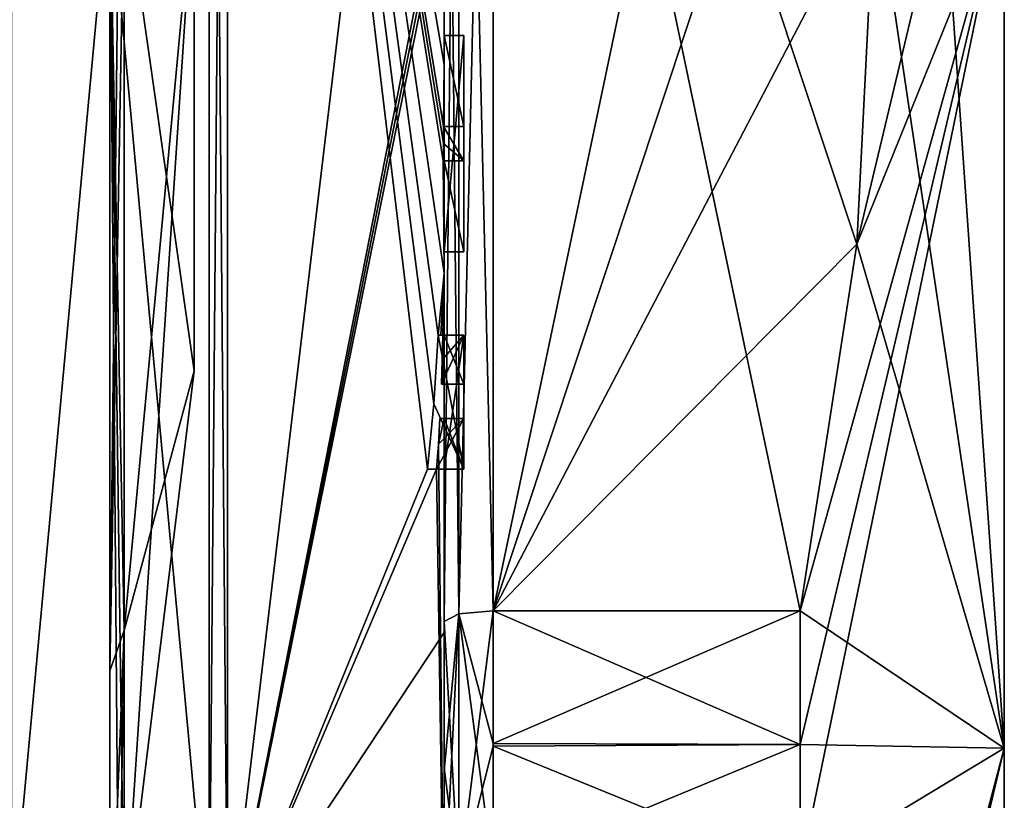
# Model space of a CAD drawing. Extents: x -23 to 1160, y -1999 to -1.
# Tile 117 of 254: x 1150.08 to 1160.1, y -1981.37 to -1973.43. Entities that reach past the tile are written whole.
import ezdxf

# ---------------------------------------------------------------- set-up
doc = ezdxf.new("R2010")
doc.units = 0
doc.header["$LTSCALE"] = 90.350045
for name, color, linetype in [('2014', 7, 'CONTINUOUS'), ('2015', 7, 'CONTINUOUS'), ('2018', 7, 'CONTINUOUS'), ('2021', 7, 'CONTINUOUS'), ('2026', 7, 'CONTINUOUS'), ('2027', 7, 'CONTINUOUS'), ('2028', 7, 'CONTINUOUS'), ('2029', 7, 'CONTINUOUS'), ('2032', 7, 'CONTINUOUS'), ('2033', 7, 'CONTINUOUS'), ('2034', 7, 'CONTINUOUS'), ('2066', 7, 'CONTINUOUS'), ('2067', 7, 'CONTINUOUS'), ('2068', 7, 'CONTINUOUS'), ('2093', 7, 'CONTINUOUS'), ('2096', 7, 'CONTINUOUS'), ('2106', 7, 'CONTINUOUS'), ('2107', 7, 'CONTINUOUS'), ('2108', 7, 'CONTINUOUS'), ('2109', 7, 'CONTINUOUS'), ('2110', 7, 'CONTINUOUS'), ('2111', 7, 'CONTINUOUS'), ('2112', 7, 'CONTINUOUS'), ('2113', 7, 'CONTINUOUS'), ('2114', 7, 'CONTINUOUS'), ('2115', 7, 'CONTINUOUS'), ('2116', 7, 'CONTINUOUS'), ('2117', 7, 'CONTINUOUS'), ('2118', 7, 'CONTINUOUS'), ('2119', 7, 'CONTINUOUS'), ('2120', 7, 'CONTINUOUS'), ('2121', 7, 'CONTINUOUS'), ('2122', 7, 'CONTINUOUS'), ('2123', 7, 'CONTINUOUS'), ('2187', 7, 'CONTINUOUS'), ('2190', 7, 'CONTINUOUS'), ('2192', 7, 'CONTINUOUS'), ('2195', 7, 'CONTINUOUS'), ('2197', 7, 'CONTINUOUS'), ('2198', 7, 'CONTINUOUS'), ('2199', 7, 'CONTINUOUS'), ('2200', 7, 'CONTINUOUS')]:
    doc.layers.add(name, color=color, linetype=linetype)

msp = doc.modelspace()

# ---------------------------------------------------------------- linework, layer by layer
at = {"layer": '2014', "linetype": 'CONTINUOUS'}
for points in [[(1160.1, -1959.5, 33), (1160.1, -1963.161, 41.839), (1160.1, -1984.5, 33), (1160.1, -1959.5, 33)], [(1160.1, -1963.161, 24.161), (1160.1, -1959.5, 33), (1160.1, -1980.839, 24.161), (1160.1, -1963.161, 24.161)], [(1160.1, -1980.839, 24.161), (1160.1, -1959.5, 33), (1160.1, -1984.5, 33), (1160.1, -1980.839, 24.161)], [(1160.1, -1963.161, 41.839), (1160.1, -1972, 45.5), (1160.1, -1980.839, 41.839), (1160.1, -1963.161, 41.839)], [(1160.1, -1984.5, 33), (1160.1, -1963.161, 41.839), (1160.1, -1980.839, 41.839), (1160.1, -1984.5, 33)], [(1160.1, -1972, 20.5), (1160.1, -1963.161, 24.161), (1160.1, -1980.839, 24.161), (1160.1, -1972, 20.5)]]:
    msp.add_3dface(points, dxfattribs=at)
at = {"layer": '2015', "linetype": 'CONTINUOUS'}
for points in [[(1154.9, -1964.56, 48.95), (1154.9, -1979.44, 48.95), (1158.023, -1964.56, 48.95), (1154.9, -1964.56, 48.95)], [(1158.023, -1964.56, 48.95), (1154.9, -1979.44, 48.95), (1158.598, -1968.292, 48.95), (1158.023, -1964.56, 48.95)], [(1158.598, -1968.292, 48.95), (1154.9, -1979.44, 48.95), (1158.786, -1972, 48.95), (1158.598, -1968.292, 48.95)], [(1158.786, -1972, 48.95), (1154.9, -1979.44, 48.95), (1158.598, -1975.71, 48.95), (1158.786, -1972, 48.95)], [(1158.598, -1975.71, 48.95), (1154.9, -1979.44, 48.95), (1158.023, -1979.44, 48.95), (1158.598, -1975.71, 48.95)]]:
    msp.add_3dface(points, dxfattribs=at)
at = {"layer": '2018', "linetype": 'CONTINUOUS'}
for points in [[(1154.9, -1979.44, 17.05), (1154.9, -1964.56, 17.05), (1158.023, -1979.44, 17.05), (1154.9, -1979.44, 17.05)], [(1158.023, -1979.44, 17.05), (1154.9, -1964.56, 17.05), (1158.598, -1975.708, 17.05), (1158.023, -1979.44, 17.05)], [(1158.598, -1975.708, 17.05), (1154.9, -1964.56, 17.05), (1158.786, -1972, 17.05), (1158.598, -1975.708, 17.05)]]:
    msp.add_3dface(points, dxfattribs=at)
at = {"layer": '2021', "linetype": 'CONTINUOUS'}
for points in [[(1154.4, -1979.55, 16.55), (1154.4, -1965.736, 16.5), (1154.4, -1964.45, 16.55), (1154.4, -1979.55, 16.55)], [(1154.4, -1964.45, 49.45), (1154.4, -1973.051, 49.5), (1154.4, -1979.55, 49.45), (1154.4, -1964.45, 49.45)], [(1154.4, -1966.13, 16.5), (1154.4, -1965.736, 16.5), (1154.4, -1979.55, 16.55), (1154.4, -1966.13, 16.5)], [(1154.4, -1967.565, 16.5), (1154.4, -1966.13, 16.5), (1154.4, -1979.55, 16.55), (1154.4, -1967.565, 16.5)], [(1154.4, -1967.958, 16.5), (1154.4, -1967.565, 16.5), (1154.4, -1979.55, 16.55), (1154.4, -1967.958, 16.5)], [(1154.4, -1969.878, 16.5), (1154.4, -1967.958, 16.5), (1154.4, -1979.55, 16.55), (1154.4, -1969.878, 16.5)], [(1154.4, -1970.227, 16.5), (1154.4, -1969.878, 16.5), (1154.4, -1979.55, 16.55), (1154.4, -1970.227, 16.5)], [(1154.4, -1971.864, 16.5), (1154.4, -1970.227, 16.5), (1154.4, -1979.55, 16.55), (1154.4, -1971.864, 16.5)], [(1154.4, -1972.283, 16.5), (1154.4, -1971.864, 16.5), (1154.4, -1979.55, 16.55), (1154.4, -1972.283, 16.5)], [(1154.4, -1972.126, 52.5), (1154.4, -1979.661, 50.932), (1154.4, -1972.126, 49.783), (1154.4, -1972.126, 52.5)], [(1154.4, -1972.126, 49.783), (1154.4, -1979.661, 50.932), (1154.4, -1973.051, 49.783), (1154.4, -1972.126, 49.783)], [(1154.4, -1973.25, 13.54), (1154.4, -1972.283, 16.5), (1154.4, -1973.588, 16.5), (1154.4, -1973.25, 13.54)], [(1154.4, -1973.588, 16.5), (1154.4, -1972.283, 16.5), (1154.4, -1979.55, 16.55), (1154.4, -1973.588, 16.5)], [(1154.4, -1973.051, 49.783), (1154.4, -1979.661, 50.932), (1154.4, -1973.051, 49.5), (1154.4, -1973.051, 49.783)], [(1154.4, -1973.051, 49.5), (1154.4, -1979.661, 50.932), (1154.4, -1979.55, 49.45), (1154.4, -1973.051, 49.5)], [(1154.4, -1973.883, 13.591), (1154.4, -1973.25, 13.54), (1154.4, -1973.588, 16.217), (1154.4, -1973.883, 13.591)], [(1154.4, -1973.588, 16.217), (1154.4, -1973.25, 13.54), (1154.4, -1973.588, 16.5), (1154.4, -1973.588, 16.217)], [(1154.4, -1974.513, 16.217), (1154.4, -1973.883, 13.591), (1154.4, -1973.588, 16.217), (1154.4, -1974.513, 16.217)], [(1154.4, -1975.789, 16.5), (1154.4, -1973.588, 16.5), (1154.4, -1979.55, 16.55), (1154.4, -1975.789, 16.5)], [(1154.4, -1974.513, 13.663), (1154.4, -1973.883, 13.591), (1154.4, -1974.513, 16.217), (1154.4, -1974.513, 13.663)], [(1154.4, -1974.86, 16.217), (1154.4, -1975.789, 16.217), (1154.4, -1974.86, 13.711), (1154.4, -1974.86, 16.217)], [(1154.4, -1974.86, 13.711), (1154.4, -1975.789, 16.217), (1154.4, -1976.004, 13.916), (1154.4, -1974.86, 13.711)], [(1154.4, -1975.789, 16.217), (1154.4, -1975.789, 16.5), (1154.4, -1976.637, 16.5), (1154.4, -1975.789, 16.217)], [(1154.4, -1976.637, 16.5), (1154.4, -1975.789, 16.5), (1154.4, -1979.55, 16.55), (1154.4, -1976.637, 16.5)], [(1154.4, -1976.004, 13.916), (1154.4, -1975.789, 16.217), (1154.4, -1976.637, 16.5), (1154.4, -1976.004, 13.916)], [(1154.4, -1977.135, 14.188), (1154.4, -1976.004, 13.916), (1154.4, -1977.135, 16.196), (1154.4, -1977.135, 14.188)], [(1154.4, -1977.135, 16.196), (1154.4, -1976.004, 13.916), (1154.4, -1976.637, 16.196), (1154.4, -1977.135, 16.196)], [(1154.4, -1976.637, 16.196), (1154.4, -1976.004, 13.916), (1154.4, -1976.637, 16.5), (1154.4, -1976.637, 16.196)], [(1154.4, -1978, 16.5), (1154.4, -1976.637, 16.5), (1154.4, -1979.55, 16.55), (1154.4, -1978, 16.5)], [(1154.4, -1977.483, 16.196), (1154.4, -1978, 16.196), (1154.4, -1977.483, 14.287), (1154.4, -1977.483, 16.196)], [(1154.4, -1977.483, 14.287), (1154.4, -1978, 16.196), (1154.4, -1979.55, 16.55), (1154.4, -1977.483, 14.287)], [(1154.4, -1983.157, 17.007), (1154.4, -1977.483, 14.287), (1154.4, -1982.471, 18.236), (1154.4, -1983.157, 17.007)], [(1154.4, -1982.471, 18.236), (1154.4, -1977.483, 14.287), (1154.4, -1981.07, 17.337), (1154.4, -1982.471, 18.236)], [(1154.4, -1981.07, 17.337), (1154.4, -1977.483, 14.287), (1154.4, -1979.55, 16.55), (1154.4, -1981.07, 17.337)], [(1154.4, -1978, 16.196), (1154.4, -1978, 16.5), (1154.4, -1979.55, 16.55), (1154.4, -1978, 16.196)], [(1154.4, -1979.55, 49.45), (1154.4, -1979.661, 50.932), (1154.4, -1981.039, 48.681), (1154.4, -1979.55, 49.45)], [(1154.4, -1979.661, 50.932), (1154.4, -1986.004, 46.57), (1154.4, -1981.039, 48.681), (1154.4, -1979.661, 50.932)], [(1154.4, -1981.039, 48.681), (1154.4, -1986.004, 46.57), (1154.4, -1982.471, 47.764), (1154.4, -1981.039, 48.681)]]:
    msp.add_3dface(points, dxfattribs=at)
at = {"layer": '2026', "linetype": 'CONTINUOUS'}
for points in [[(1152.195, -1982.991, 52.037), (1154.4, -1964.48, 50.992), (1152.195, -1961.009, 52.037), (1152.195, -1982.991, 52.037)], [(1154.4, -1971.779, 52.499), (1154.4, -1964.48, 50.992), (1152.195, -1982.991, 52.037), (1154.4, -1971.779, 52.499)], [(1154.4, -1971.952, 52.5), (1154.4, -1971.779, 52.499), (1152.195, -1982.991, 52.037), (1154.4, -1971.952, 52.5)], [(1154.4, -1972.126, 52.5), (1154.4, -1971.952, 52.5), (1152.195, -1982.991, 52.037), (1154.4, -1972.126, 52.5)], [(1154.4, -1979.661, 50.932), (1154.4, -1972.126, 52.5), (1152.195, -1982.991, 52.037), (1154.4, -1979.661, 50.932)], [(1154.4, -1986.004, 46.57), (1154.4, -1979.661, 50.932), (1152.195, -1982.991, 52.037), (1154.4, -1986.004, 46.57)]]:
    msp.add_3dface(points, dxfattribs=at)
at = {"layer": '2027', "linetype": 'CONTINUOUS'}
for points in [[(1152.195, -1961.009, 13.963), (1154.4, -1973.883, 13.591), (1154.395, -1974.513, 13.5), (1152.195, -1961.009, 13.963)], [(1154.4, -1973.883, 13.591), (1152.195, -1961.009, 13.963), (1154.4, -1973.263, 13.5), (1154.4, -1973.883, 13.591)], [(1152.195, -1961.009, 13.963), (1154.4, -1976.004, 13.916), (1154.34, -1976.637, 13.5), (1152.195, -1961.009, 13.963)], [(1154.4, -1976.004, 13.916), (1152.195, -1961.009, 13.963), (1154.391, -1974.86, 13.5), (1154.4, -1976.004, 13.916)], [(1152.195, -1982.991, 13.963), (1152.195, -1961.009, 13.963), (1154.232, -1978, 13.5), (1152.195, -1982.991, 13.963)], [(1154.232, -1978, 13.5), (1152.195, -1961.009, 13.963), (1154.295, -1977.334, 13.5), (1154.232, -1978, 13.5)], [(1154.295, -1977.334, 13.5), (1152.195, -1961.009, 13.963), (1154.34, -1976.637, 13.5), (1154.295, -1977.334, 13.5)], [(1154.391, -1974.86, 13.5), (1152.195, -1961.009, 13.963), (1154.393, -1974.687, 13.5), (1154.391, -1974.86, 13.5)], [(1154.393, -1974.687, 13.5), (1152.195, -1961.009, 13.963), (1154.395, -1974.513, 13.5), (1154.393, -1974.687, 13.5)], [(1154.4, -1973.25, 13.54), (1154.4, -1973.883, 13.591), (1154.4, -1973.256, 13.52), (1154.4, -1973.25, 13.54)], [(1154.4, -1973.256, 13.52), (1154.4, -1973.883, 13.591), (1154.4, -1973.263, 13.5), (1154.4, -1973.256, 13.52)], [(1154.395, -1974.513, 13.5), (1154.4, -1973.883, 13.591), (1154.399, -1974.513, 13.581), (1154.395, -1974.513, 13.5)], [(1154.4, -1973.883, 13.591), (1154.4, -1974.513, 13.663), (1154.399, -1974.513, 13.581), (1154.4, -1973.883, 13.591)], [(1154.4, -1974.86, 13.711), (1154.4, -1976.004, 13.916), (1154.391, -1974.86, 13.5), (1154.4, -1974.86, 13.711)], [(1154.398, -1974.86, 13.605), (1154.4, -1974.86, 13.711), (1154.391, -1974.86, 13.5), (1154.398, -1974.86, 13.605)], [(1154.34, -1976.637, 13.5), (1154.4, -1976.004, 13.916), (1154.368, -1976.637, 13.651), (1154.34, -1976.637, 13.5)], [(1154.368, -1976.637, 13.651), (1154.4, -1976.004, 13.916), (1154.388, -1976.637, 13.804), (1154.368, -1976.637, 13.651)], [(1154.4, -1976.004, 13.916), (1154.4, -1977.135, 14.188), (1154.388, -1976.637, 13.804), (1154.4, -1976.004, 13.916)], [(1154.388, -1976.637, 13.804), (1154.4, -1977.135, 14.188), (1154.381, -1976.888, 13.804), (1154.388, -1976.637, 13.804)], [(1154.372, -1977.135, 13.804), (1154.381, -1976.888, 13.804), (1154.393, -1977.135, 13.995), (1154.372, -1977.135, 13.804)], [(1154.381, -1976.888, 13.804), (1154.4, -1977.135, 14.188), (1154.393, -1977.135, 13.995), (1154.381, -1976.888, 13.804)], [(1154.4, -1977.483, 14.287), (1154.4, -1983.157, 17.007), (1154.342, -1977.744, 13.804), (1154.4, -1977.483, 14.287)], [(1154.357, -1977.483, 13.804), (1154.4, -1977.483, 14.287), (1154.342, -1977.744, 13.804), (1154.357, -1977.483, 13.804)], [(1154.389, -1977.483, 14.044), (1154.4, -1977.483, 14.287), (1154.357, -1977.483, 13.804), (1154.389, -1977.483, 14.044)], [(1154.342, -1977.744, 13.804), (1154.4, -1983.157, 17.007), (1154.324, -1978, 13.804), (1154.342, -1977.744, 13.804)], [(1154.4, -1983.157, 17.007), (1152.195, -1982.991, 13.963), (1154.324, -1978, 13.804), (1154.4, -1983.157, 17.007)], [(1154.324, -1978, 13.804), (1152.195, -1982.991, 13.963), (1154.232, -1978, 13.5), (1154.324, -1978, 13.804)], [(1154.282, -1978, 13.65), (1154.324, -1978, 13.804), (1154.232, -1978, 13.5), (1154.282, -1978, 13.65)]]:
    msp.add_3dface(points, dxfattribs=at)
at = {"layer": '2028', "linetype": 'CONTINUOUS'}
for points in [[(1152.009, -1982.985, 13.974), (1150, -1961.279, 14.429), (1152.009, -1961.015, 13.974), (1152.009, -1982.985, 13.974)], [(1150, -1982.721, 14.429), (1150, -1961.279, 14.429), (1152.009, -1982.985, 13.974), (1150, -1982.721, 14.429)]]:
    msp.add_3dface(points, dxfattribs=at)
at = {"layer": '2029', "linetype": 'CONTINUOUS'}
for points in [[(1150, -1961.279, 51.571), (1150, -1982.721, 51.571), (1152.009, -1961.015, 52.026), (1150, -1961.279, 51.571)], [(1152.009, -1961.015, 52.026), (1150, -1982.721, 51.571), (1152.009, -1982.985, 52.026), (1152.009, -1961.015, 52.026)]]:
    msp.add_3dface(points, dxfattribs=at)
at = {"layer": '2032', "linetype": 'CONTINUOUS'}
for points in [[(1152.195, -1982.991, 52.037), (1152.195, -1961.009, 52.037), (1152.009, -1982.985, 52.026), (1152.195, -1982.991, 52.037)], [(1152.195, -1961.009, 52.037), (1152.009, -1961.015, 52.026), (1152.009, -1982.985, 52.026), (1152.195, -1961.009, 52.037)]]:
    msp.add_3dface(points, dxfattribs=at)
at = {"layer": '2033', "linetype": 'CONTINUOUS'}
for points in [[(1152.195, -1961.009, 13.963), (1152.195, -1982.991, 13.963), (1152.009, -1961.015, 13.974), (1152.195, -1961.009, 13.963)], [(1152.195, -1982.991, 13.963), (1152.009, -1982.985, 13.974), (1152.009, -1961.015, 13.974), (1152.195, -1982.991, 13.963)]]:
    msp.add_3dface(points, dxfattribs=at)
at = {"layer": '2034', "linetype": 'CONTINUOUS'}
for points in [[(1160.1, -1980.839, 41.839), (1160.1, -1972, 45.5), (1158.023, -1982.093, 47.418), (1160.1, -1980.839, 41.839)], [(1160.1, -1972, 45.5), (1158.598, -1975.71, 48.95), (1158.023, -1979.44, 48.95), (1160.1, -1972, 45.5)], [(1160.1, -1972, 45.5), (1158.023, -1979.44, 48.95), (1158.023, -1980.8, 48.242), (1160.1, -1972, 45.5)], [(1158.023, -1982.093, 47.418), (1160.1, -1972, 45.5), (1158.023, -1980.8, 48.242), (1158.023, -1982.093, 47.418)], [(1158.598, -1975.71, 48.95), (1160.1, -1972, 45.5), (1159.483, -1972, 47.24), (1158.598, -1975.71, 48.95)], [(1160.1, -1980.839, 24.161), (1158.598, -1975.708, 17.05), (1158.786, -1972, 17.05), (1160.1, -1980.839, 24.161)], [(1158.786, -1972, 48.95), (1158.598, -1975.71, 48.95), (1159.483, -1972, 47.24), (1158.786, -1972, 48.95)], [(1160.1, -1980.839, 24.161), (1158.786, -1972, 17.05), (1159.483, -1972, 18.76), (1160.1, -1980.839, 24.161)], [(1160.1, -1972, 20.5), (1160.1, -1980.839, 24.161), (1159.483, -1972, 18.76), (1160.1, -1972, 20.5)], [(1160.1, -1980.839, 24.161), (1158.023, -1979.44, 17.05), (1158.598, -1975.708, 17.05), (1160.1, -1980.839, 24.161)], [(1158.023, -1979.44, 17.05), (1160.1, -1980.839, 24.161), (1158.023, -1980.8, 17.758), (1158.023, -1979.44, 17.05)], [(1160.1, -1980.839, 24.161), (1158.023, -1982.093, 18.582), (1158.023, -1980.8, 17.758), (1160.1, -1980.839, 24.161)], [(1160.1, -1980.839, 24.161), (1158.786, -1985.813, 25.025), (1158.023, -1982.093, 18.582), (1160.1, -1980.839, 24.161)], [(1160.1, -1984.5, 33), (1160.1, -1980.839, 41.839), (1158.023, -1989.6, 33), (1160.1, -1984.5, 33)], [(1160.1, -1980.839, 41.839), (1158.023, -1982.093, 47.418), (1158.786, -1985.813, 40.975), (1160.1, -1980.839, 41.839)], [(1160.1, -1980.839, 41.839), (1158.786, -1985.813, 40.975), (1158.023, -1989.533, 34.532), (1160.1, -1980.839, 41.839)], [(1160.1, -1980.839, 41.839), (1158.023, -1989.533, 34.532), (1158.023, -1989.6, 33), (1160.1, -1980.839, 41.839)], [(1160.1, -1980.839, 24.161), (1160.1, -1984.5, 33), (1158.786, -1985.813, 25.025), (1160.1, -1980.839, 24.161)]]:
    msp.add_3dface(points, dxfattribs=at)
at = {"layer": '2066', "linetype": 'CONTINUOUS'}
for points in [[(1154.6, -1973.588, 16.217), (1154.6, -1973.588, 16.5), (1154.6, -1975.789, 16.5), (1154.6, -1973.588, 16.217)], [(1154.6, -1974.513, 16.217), (1154.6, -1973.588, 16.217), (1154.6, -1975.789, 16.5), (1154.6, -1974.513, 16.217)], [(1154.6, -1974.513, 13.5), (1154.6, -1974.513, 16.217), (1154.6, -1974.86, 16.217), (1154.6, -1974.513, 13.5)], [(1154.6, -1974.86, 16.217), (1154.6, -1974.513, 16.217), (1154.6, -1975.789, 16.5), (1154.6, -1974.86, 16.217)], [(1154.6, -1974.86, 13.5), (1154.6, -1974.513, 13.5), (1154.6, -1974.86, 16.217), (1154.6, -1974.86, 13.5)], [(1154.6, -1975.789, 16.217), (1154.6, -1974.86, 16.217), (1154.6, -1975.789, 16.5), (1154.6, -1975.789, 16.217)], [(1154.6, -1976.637, 13.5), (1154.6, -1976.637, 13.804), (1154.6, -1977.135, 13.804), (1154.6, -1976.637, 13.5)], [(1154.6, -1978, 13.5), (1154.6, -1976.637, 13.5), (1154.6, -1978, 13.804), (1154.6, -1978, 13.5)], [(1154.6, -1978, 13.804), (1154.6, -1976.637, 13.5), (1154.6, -1977.483, 13.804), (1154.6, -1978, 13.804)], [(1154.6, -1977.483, 13.804), (1154.6, -1976.637, 13.5), (1154.6, -1977.135, 13.804), (1154.6, -1977.483, 13.804)], [(1154.6, -1976.637, 16.5), (1154.6, -1978, 16.5), (1154.6, -1976.637, 16.196), (1154.6, -1976.637, 16.5)], [(1154.6, -1976.637, 16.196), (1154.6, -1978, 16.5), (1154.6, -1977.135, 16.196), (1154.6, -1976.637, 16.196)], [(1154.6, -1977.483, 16.196), (1154.6, -1977.483, 13.804), (1154.6, -1977.135, 13.804), (1154.6, -1977.483, 16.196)], [(1154.6, -1978, 16.5), (1154.6, -1977.483, 16.196), (1154.6, -1977.135, 16.196), (1154.6, -1978, 16.5)], [(1154.6, -1977.135, 16.196), (1154.6, -1977.483, 16.196), (1154.6, -1977.135, 13.804), (1154.6, -1977.135, 16.196)], [(1154.6, -1978, 16.196), (1154.6, -1977.483, 16.196), (1154.6, -1978, 16.5), (1154.6, -1978, 16.196)]]:
    msp.add_3dface(points, dxfattribs=at)
at = {"layer": '2067', "linetype": 'CONTINUOUS'}
for points in [[(1154.34, -1976.637, 13.5), (1154.368, -1976.637, 13.651), (1154.6, -1976.637, 13.5), (1154.34, -1976.637, 13.5)], [(1154.368, -1976.637, 13.651), (1154.388, -1976.637, 13.804), (1154.6, -1976.637, 13.5), (1154.368, -1976.637, 13.651)], [(1154.388, -1976.637, 13.804), (1154.6, -1976.637, 13.804), (1154.6, -1976.637, 13.5), (1154.388, -1976.637, 13.804)]]:
    msp.add_3dface(points, dxfattribs=at)
at = {"layer": '2068', "linetype": 'CONTINUOUS'}
for points in [[(1154.4, -1973.588, 16.217), (1154.4, -1973.588, 16.5), (1154.6, -1973.588, 16.217), (1154.4, -1973.588, 16.217)], [(1154.4, -1973.588, 16.5), (1154.6, -1973.588, 16.5), (1154.6, -1973.588, 16.217), (1154.4, -1973.588, 16.5)]]:
    msp.add_3dface(points, dxfattribs=at)
at = {"layer": '2093', "linetype": 'CONTINUOUS'}
for points in [[(1154.4, -1979.55, 16.55), (1154.4, -1964.45, 16.55), (1154.549, -1964.528, 16.906), (1154.4, -1979.55, 16.55)], [(1154.4, -1979.55, 16.55), (1154.549, -1964.528, 16.906), (1154.549, -1979.472, 16.906), (1154.4, -1979.55, 16.55)], [(1154.549, -1964.528, 16.906), (1154.9, -1964.56, 17.05), (1154.549, -1979.472, 16.906), (1154.549, -1964.528, 16.906)], [(1154.9, -1964.56, 17.05), (1154.9, -1979.44, 17.05), (1154.549, -1979.472, 16.906), (1154.9, -1964.56, 17.05)]]:
    msp.add_3dface(points, dxfattribs=at)
at = {"layer": '2096', "linetype": 'CONTINUOUS'}
for points in [[(1154.4, -1964.45, 49.45), (1154.4, -1979.55, 49.45), (1154.549, -1979.472, 49.094), (1154.4, -1964.45, 49.45)], [(1154.4, -1964.45, 49.45), (1154.549, -1979.472, 49.094), (1154.549, -1964.528, 49.094), (1154.4, -1964.45, 49.45)], [(1154.9, -1979.44, 48.95), (1154.9, -1964.56, 48.95), (1154.549, -1964.528, 49.094), (1154.9, -1979.44, 48.95)], [(1154.549, -1979.472, 49.094), (1154.9, -1979.44, 48.95), (1154.549, -1964.528, 49.094), (1154.549, -1979.472, 49.094)]]:
    msp.add_3dface(points, dxfattribs=at)
at = {"layer": '2106', "linetype": 'CONTINUOUS'}
for points in [[(1154.381, -1976.888, 13.804), (1154.372, -1977.135, 13.804), (1154.6, -1976.637, 13.804), (1154.381, -1976.888, 13.804)], [(1154.6, -1976.637, 13.804), (1154.372, -1977.135, 13.804), (1154.6, -1977.135, 13.804), (1154.6, -1976.637, 13.804)], [(1154.388, -1976.637, 13.804), (1154.381, -1976.888, 13.804), (1154.6, -1976.637, 13.804), (1154.388, -1976.637, 13.804)]]:
    msp.add_3dface(points, dxfattribs=at)
at = {"layer": '2107', "linetype": 'CONTINUOUS'}
for points in [[(1154.372, -1977.135, 13.804), (1154.393, -1977.135, 13.995), (1154.6, -1977.135, 13.804), (1154.372, -1977.135, 13.804)], [(1154.393, -1977.135, 13.995), (1154.4, -1977.135, 14.188), (1154.6, -1977.135, 13.804), (1154.393, -1977.135, 13.995)], [(1154.4, -1977.135, 14.188), (1154.4, -1977.135, 16.196), (1154.6, -1977.135, 13.804), (1154.4, -1977.135, 14.188)], [(1154.4, -1977.135, 16.196), (1154.6, -1977.135, 16.196), (1154.6, -1977.135, 13.804), (1154.4, -1977.135, 16.196)]]:
    msp.add_3dface(points, dxfattribs=at)
at = {"layer": '2108', "linetype": 'CONTINUOUS'}
for points in [[(1154.4, -1977.135, 16.196), (1154.4, -1976.637, 16.196), (1154.6, -1977.135, 16.196), (1154.4, -1977.135, 16.196)], [(1154.4, -1976.637, 16.196), (1154.6, -1976.637, 16.196), (1154.6, -1977.135, 16.196), (1154.4, -1976.637, 16.196)]]:
    msp.add_3dface(points, dxfattribs=at)
at = {"layer": '2109', "linetype": 'CONTINUOUS'}
for points in [[(1154.4, -1976.637, 16.196), (1154.4, -1976.637, 16.5), (1154.6, -1976.637, 16.196), (1154.4, -1976.637, 16.196)], [(1154.4, -1976.637, 16.5), (1154.6, -1976.637, 16.5), (1154.6, -1976.637, 16.196), (1154.4, -1976.637, 16.5)]]:
    msp.add_3dface(points, dxfattribs=at)
at = {"layer": '2110', "linetype": 'CONTINUOUS'}
for points in [[(1154.4, -1976.637, 16.5), (1154.4, -1978, 16.5), (1154.6, -1976.637, 16.5), (1154.4, -1976.637, 16.5)], [(1154.4, -1978, 16.5), (1154.6, -1978, 16.5), (1154.6, -1976.637, 16.5), (1154.4, -1978, 16.5)]]:
    msp.add_3dface(points, dxfattribs=at)
at = {"layer": '2111', "linetype": 'CONTINUOUS'}
for points in [[(1154.4, -1978, 16.5), (1154.4, -1978, 16.196), (1154.6, -1978, 16.5), (1154.4, -1978, 16.5)], [(1154.4, -1978, 16.196), (1154.6, -1978, 16.196), (1154.6, -1978, 16.5), (1154.4, -1978, 16.196)]]:
    msp.add_3dface(points, dxfattribs=at)
at = {"layer": '2112', "linetype": 'CONTINUOUS'}
for points in [[(1154.4, -1978, 16.196), (1154.4, -1977.483, 16.196), (1154.6, -1978, 16.196), (1154.4, -1978, 16.196)], [(1154.4, -1977.483, 16.196), (1154.6, -1977.483, 16.196), (1154.6, -1978, 16.196), (1154.4, -1977.483, 16.196)]]:
    msp.add_3dface(points, dxfattribs=at)
at = {"layer": '2113', "linetype": 'CONTINUOUS'}
for points in [[(1154.389, -1977.483, 14.044), (1154.357, -1977.483, 13.804), (1154.6, -1977.483, 13.804), (1154.389, -1977.483, 14.044)], [(1154.4, -1977.483, 14.287), (1154.389, -1977.483, 14.044), (1154.6, -1977.483, 16.196), (1154.4, -1977.483, 14.287)], [(1154.389, -1977.483, 14.044), (1154.6, -1977.483, 13.804), (1154.6, -1977.483, 16.196), (1154.389, -1977.483, 14.044)], [(1154.4, -1977.483, 16.196), (1154.4, -1977.483, 14.287), (1154.6, -1977.483, 16.196), (1154.4, -1977.483, 16.196)]]:
    msp.add_3dface(points, dxfattribs=at)
at = {"layer": '2114', "linetype": 'CONTINUOUS'}
for points in [[(1154.342, -1977.744, 13.804), (1154.324, -1978, 13.804), (1154.6, -1977.483, 13.804), (1154.342, -1977.744, 13.804)], [(1154.324, -1978, 13.804), (1154.6, -1978, 13.804), (1154.6, -1977.483, 13.804), (1154.324, -1978, 13.804)], [(1154.357, -1977.483, 13.804), (1154.342, -1977.744, 13.804), (1154.6, -1977.483, 13.804), (1154.357, -1977.483, 13.804)]]:
    msp.add_3dface(points, dxfattribs=at)
at = {"layer": '2115', "linetype": 'CONTINUOUS'}
for points in [[(1154.282, -1978, 13.65), (1154.232, -1978, 13.5), (1154.6, -1978, 13.5), (1154.282, -1978, 13.65)], [(1154.324, -1978, 13.804), (1154.282, -1978, 13.65), (1154.6, -1978, 13.5), (1154.324, -1978, 13.804)], [(1154.324, -1978, 13.804), (1154.6, -1978, 13.5), (1154.6, -1978, 13.804), (1154.324, -1978, 13.804)]]:
    msp.add_3dface(points, dxfattribs=at)
at = {"layer": '2116', "linetype": 'CONTINUOUS'}
for points in [[(1154.295, -1977.334, 13.5), (1154.34, -1976.637, 13.5), (1154.6, -1978, 13.5), (1154.295, -1977.334, 13.5)], [(1154.34, -1976.637, 13.5), (1154.6, -1976.637, 13.5), (1154.6, -1978, 13.5), (1154.34, -1976.637, 13.5)], [(1154.232, -1978, 13.5), (1154.295, -1977.334, 13.5), (1154.6, -1978, 13.5), (1154.232, -1978, 13.5)]]:
    msp.add_3dface(points, dxfattribs=at)
at = {"layer": '2117', "linetype": 'CONTINUOUS'}
for points in [[(1154.4, -1973.588, 16.5), (1154.4, -1975.789, 16.5), (1154.6, -1973.588, 16.5), (1154.4, -1973.588, 16.5)], [(1154.6, -1973.588, 16.5), (1154.4, -1975.789, 16.5), (1154.6, -1975.789, 16.5), (1154.6, -1973.588, 16.5)]]:
    msp.add_3dface(points, dxfattribs=at)
at = {"layer": '2118', "linetype": 'CONTINUOUS'}
for points in [[(1154.4, -1975.789, 16.5), (1154.4, -1975.789, 16.217), (1154.6, -1975.789, 16.5), (1154.4, -1975.789, 16.5)], [(1154.4, -1975.789, 16.217), (1154.6, -1975.789, 16.217), (1154.6, -1975.789, 16.5), (1154.4, -1975.789, 16.217)]]:
    msp.add_3dface(points, dxfattribs=at)
at = {"layer": '2119', "linetype": 'CONTINUOUS'}
for points in [[(1154.4, -1975.789, 16.217), (1154.4, -1974.86, 16.217), (1154.6, -1975.789, 16.217), (1154.4, -1975.789, 16.217)], [(1154.4, -1974.86, 16.217), (1154.6, -1974.86, 16.217), (1154.6, -1975.789, 16.217), (1154.4, -1974.86, 16.217)]]:
    msp.add_3dface(points, dxfattribs=at)
at = {"layer": '2120', "linetype": 'CONTINUOUS'}
for points in [[(1154.398, -1974.86, 13.605), (1154.391, -1974.86, 13.5), (1154.6, -1974.86, 16.217), (1154.398, -1974.86, 13.605)], [(1154.391, -1974.86, 13.5), (1154.6, -1974.86, 13.5), (1154.6, -1974.86, 16.217), (1154.391, -1974.86, 13.5)], [(1154.4, -1974.86, 13.711), (1154.398, -1974.86, 13.605), (1154.6, -1974.86, 16.217), (1154.4, -1974.86, 13.711)], [(1154.4, -1974.86, 16.217), (1154.4, -1974.86, 13.711), (1154.6, -1974.86, 16.217), (1154.4, -1974.86, 16.217)]]:
    msp.add_3dface(points, dxfattribs=at)
at = {"layer": '2121', "linetype": 'CONTINUOUS'}
for points in [[(1154.393, -1974.687, 13.5), (1154.395, -1974.513, 13.5), (1154.6, -1974.86, 13.5), (1154.393, -1974.687, 13.5)], [(1154.395, -1974.513, 13.5), (1154.6, -1974.513, 13.5), (1154.6, -1974.86, 13.5), (1154.395, -1974.513, 13.5)], [(1154.391, -1974.86, 13.5), (1154.393, -1974.687, 13.5), (1154.6, -1974.86, 13.5), (1154.391, -1974.86, 13.5)]]:
    msp.add_3dface(points, dxfattribs=at)
at = {"layer": '2122', "linetype": 'CONTINUOUS'}
for points in [[(1154.395, -1974.513, 13.5), (1154.399, -1974.513, 13.581), (1154.6, -1974.513, 13.5), (1154.395, -1974.513, 13.5)], [(1154.399, -1974.513, 13.581), (1154.4, -1974.513, 13.663), (1154.6, -1974.513, 13.5), (1154.399, -1974.513, 13.581)], [(1154.4, -1974.513, 13.663), (1154.4, -1974.513, 16.217), (1154.6, -1974.513, 13.5), (1154.4, -1974.513, 13.663)], [(1154.4, -1974.513, 16.217), (1154.6, -1974.513, 16.217), (1154.6, -1974.513, 13.5), (1154.4, -1974.513, 16.217)]]:
    msp.add_3dface(points, dxfattribs=at)
at = {"layer": '2123', "linetype": 'CONTINUOUS'}
for points in [[(1154.4, -1974.513, 16.217), (1154.4, -1973.588, 16.217), (1154.6, -1974.513, 16.217), (1154.4, -1974.513, 16.217)], [(1154.4, -1973.588, 16.217), (1154.6, -1973.588, 16.217), (1154.6, -1974.513, 16.217), (1154.4, -1973.588, 16.217)]]:
    msp.add_3dface(points, dxfattribs=at)
at = {"layer": '2187', "linetype": 'CONTINUOUS'}
for points in [[(1158.023, -1979.44, 48.95), (1154.9, -1979.44, 48.95), (1154.9, -1980.791, 48.248), (1158.023, -1979.44, 48.95)], [(1158.023, -1980.8, 48.242), (1158.023, -1979.44, 48.95), (1154.9, -1980.791, 48.248), (1158.023, -1980.8, 48.242)], [(1154.9, -1979.44, 17.05), (1158.023, -1979.44, 17.05), (1158.023, -1980.8, 17.758), (1154.9, -1979.44, 17.05)], [(1154.9, -1979.44, 17.05), (1158.023, -1980.8, 17.758), (1154.9, -1980.819, 17.769), (1154.9, -1979.44, 17.05)], [(1154.9, -1982.093, 47.418), (1158.023, -1980.8, 48.242), (1154.9, -1980.791, 48.248), (1154.9, -1982.093, 47.418)], [(1154.9, -1982.093, 47.418), (1158.023, -1982.093, 47.418), (1158.023, -1980.8, 48.242), (1154.9, -1982.093, 47.418)], [(1158.023, -1980.8, 17.758), (1158.023, -1982.093, 18.582), (1154.9, -1980.819, 17.769), (1158.023, -1980.8, 17.758)], [(1158.023, -1982.093, 18.582), (1154.9, -1982.093, 18.582), (1154.9, -1980.819, 17.769), (1158.023, -1982.093, 18.582)]]:
    msp.add_3dface(points, dxfattribs=at)
at = {"layer": '2190', "linetype": 'CONTINUOUS'}
for points in [[(1154.4, -1979.55, 49.45), (1154.549, -1982.202, 47.518), (1154.549, -1979.472, 49.094), (1154.4, -1979.55, 49.45)], [(1154.9, -1980.791, 48.248), (1154.9, -1979.44, 48.95), (1154.549, -1979.472, 49.094), (1154.9, -1980.791, 48.248)], [(1154.9, -1982.093, 47.418), (1154.9, -1980.791, 48.248), (1154.549, -1979.472, 49.094), (1154.9, -1982.093, 47.418)], [(1154.549, -1982.202, 47.518), (1154.9, -1982.093, 47.418), (1154.549, -1979.472, 49.094), (1154.549, -1982.202, 47.518)], [(1154.4, -1979.55, 49.45), (1154.4, -1981.039, 48.681), (1154.549, -1982.202, 47.518), (1154.4, -1979.55, 49.45)], [(1154.4, -1981.039, 48.681), (1154.4, -1982.471, 47.764), (1154.549, -1982.202, 47.518), (1154.4, -1981.039, 48.681)]]:
    msp.add_3dface(points, dxfattribs=at)
at = {"layer": '2192', "linetype": 'CONTINUOUS'}
for points in [[(1154.4, -1982.471, 18.236), (1154.4, -1981.07, 17.337), (1154.549, -1979.472, 16.906), (1154.4, -1982.471, 18.236)], [(1154.4, -1982.471, 18.236), (1154.549, -1979.472, 16.906), (1154.549, -1982.202, 18.482), (1154.4, -1982.471, 18.236)], [(1154.4, -1981.07, 17.337), (1154.4, -1979.55, 16.55), (1154.549, -1979.472, 16.906), (1154.4, -1981.07, 17.337)], [(1154.9, -1979.44, 17.05), (1154.9, -1980.819, 17.769), (1154.549, -1982.202, 18.482), (1154.9, -1979.44, 17.05)], [(1154.549, -1979.472, 16.906), (1154.9, -1979.44, 17.05), (1154.549, -1982.202, 18.482), (1154.549, -1979.472, 16.906)], [(1154.9, -1980.819, 17.769), (1154.9, -1982.093, 18.582), (1154.549, -1982.202, 18.482), (1154.9, -1980.819, 17.769)]]:
    msp.add_3dface(points, dxfattribs=at)
at = {"layer": '2195', "linetype": 'CONTINUOUS'}
msp.add_3dface([(1151.857, -1977, 33), (1151.857, -1972, 38), (1151.857, -1972, 28), (1151.857, -1977, 33)], dxfattribs=at)
at = {"layer": '2197', "linetype": 'CONTINUOUS'}
for points in [[(1151.857, -1972, 38), (1151.857, -1977, 33), (1151.144, -1972, 43.805), (1151.857, -1972, 38)], [(1151.857, -1977, 33), (1151.857, -1972, 28), (1151.144, -1982.805, 33), (1151.857, -1977, 33)], [(1151.144, -1972, 43.805), (1151.857, -1977, 33), (1151.144, -1979.64, 40.64), (1151.144, -1972, 43.805)], [(1151.857, -1972, 28), (1151.144, -1972, 22.195), (1151.144, -1979.64, 25.36), (1151.857, -1972, 28)], [(1151.144, -1982.805, 33), (1151.857, -1972, 28), (1151.144, -1979.64, 25.36), (1151.144, -1982.805, 33)], [(1151.144, -1979.64, 40.64), (1151.857, -1977, 33), (1151.144, -1982.805, 33), (1151.144, -1979.64, 40.64)]]:
    msp.add_3dface(points, dxfattribs=at)
at = {"layer": '2198', "linetype": 'CONTINUOUS'}
for points in [[(1151.09, -1983.101, 33), (1151, -1983.388, 33), (1151, -1971.999, 44.388), (1151.09, -1983.101, 33)], [(1151.144, -1982.805, 33), (1151.09, -1983.101, 33), (1151, -1971.999, 44.388), (1151.144, -1982.805, 33)], [(1151.144, -1972, 43.805), (1151.144, -1979.64, 40.64), (1151, -1971.999, 44.388), (1151.144, -1972, 43.805)], [(1151.144, -1979.64, 40.64), (1151.144, -1982.805, 33), (1151, -1971.999, 44.388), (1151.144, -1979.64, 40.64)]]:
    msp.add_3dface(points, dxfattribs=at)
at = {"layer": '2199', "linetype": 'CONTINUOUS'}
for points in [[(1151, -1972, 21.612), (1151, -1980.052, 24.948), (1151.09, -1972, 21.899), (1151, -1972, 21.612)], [(1151.144, -1979.64, 25.36), (1151.144, -1972, 22.195), (1151, -1980.052, 24.948), (1151.144, -1979.64, 25.36)], [(1151, -1980.052, 24.948), (1151.144, -1972, 22.195), (1151.09, -1972, 21.899), (1151, -1980.052, 24.948)], [(1151.144, -1979.64, 25.36), (1151, -1983.388, 33), (1151.09, -1983.101, 33), (1151.144, -1979.64, 25.36)], [(1151, -1983.388, 33), (1151.144, -1979.64, 25.36), (1151, -1980.052, 24.948), (1151, -1983.388, 33)], [(1151.144, -1982.805, 33), (1151.144, -1979.64, 25.36), (1151.09, -1983.101, 33), (1151.144, -1982.805, 33)]]:
    msp.add_3dface(points, dxfattribs=at)
at = {"layer": '2200', "linetype": 'CONTINUOUS'}
for points in [[(1151, -1980.052, 24.948), (1151, -1972, 21.612), (1151, -1960.612, 33.001), (1151, -1980.052, 24.948)], [(1151, -1983.388, 33), (1151, -1960.612, 33.001), (1151, -1971.999, 44.388), (1151, -1983.388, 33)], [(1151, -1983.388, 33), (1151, -1980.052, 24.948), (1151, -1960.612, 33.001), (1151, -1983.388, 33)]]:
    msp.add_3dface(points, dxfattribs=at)

doc.saveas('drawing.dxf')
